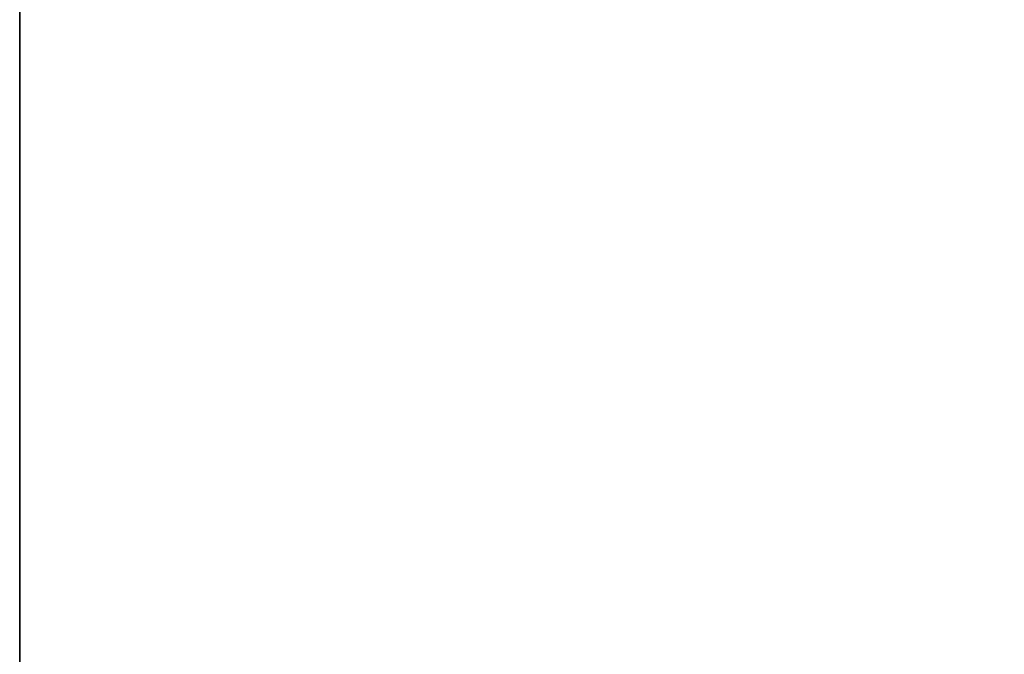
# Model space of a CAD drawing. Header units: millimetres. Extents: x -109 to 627, y -178 to 173.
# Tile 20 of 178: x -10.9181 to -10.8468, y 30.5173 to 30.5633. Entities that reach past the tile are written whole.
import ezdxf

# ---------------------------------------------------------------- set-up
doc = ezdxf.new("R2010")
doc.units = ezdxf.units.MM
doc.layers.add('ARQ - ALVENARIA - OSSO', color=2, linetype='Continuous', lineweight=35)
doc.styles.add('GULIM', font='Gulim.ttf')
doc.dimstyles.new('GULIM-100', dxfattribs={"dimtxt": 0.1, "dimasz": 0.05, "dimexe": 0.2, "dimexo": 0, "dimgap": 0.025, "dimtad": 1, "dimdec": 0, "dimlfac": 100, "dimzin": 12, "dimdsep": 46, "dimtxsty": 'GULIM', "dimblk": 'OPEN30', "dimcen": 0, "dimclrd": 152, "dimclre": 152, "dimclrt": 152, "dimaunit": 1, "dimadec": 0, "dimazin": 0, "dimtfac": 1.875, "dimtdec": 0, "dimtmove": 2, "dimatfit": 3, "dimldrblk": 'OPEN30', "dimfxl": 0, "dimtolj": 1, "dimtzin": 12, "dimlwd": -1, "dimarcsym": 0})

# ---------------------------------------------------------------- blocks, each defined once
blk = doc.blocks.new('_Open30')
at = {"color": 0, "linetype": 'ByBlock', "lineweight": -2}
for p, q in [((-1, 0.26794919), (0, 0)), ((0, 0), (-1, -0.26794919)), ((0, 0), (-1, 0))]:
    blk.add_line(p, q, dxfattribs=at)
blk = doc.blocks.new('*D771')
at = {"color": 152, "lineweight": -2, "transparency": 16777216}
for p, q in [((-10.91807430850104, 30.83202508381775), (-10.28253092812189, 30.83202508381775)), ((-10.91807430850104, 29.28242646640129), (-10.28253092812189, 29.28242646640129))]:
    blk.add_line(p, q, dxfattribs=at)
at = {"color": 152, "transparency": 16777216}
blk.add_line((-10.48253092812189, 29.33242646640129), (-10.48253092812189, 30.78202508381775), dxfattribs=at)
at = {"layer": 'Defpoints', "color": 0, "transparency": 16777216}
for p in [(-10.91807430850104, 30.83202508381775), (-10.48253092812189, 30.83202508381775), (-10.91807430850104, 29.28242646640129)]:
    blk.add_point(p, dxfattribs=at)
at = {"color": 152, "transparency": 16777216, "xscale": 0.05, "yscale": 0.05, "zscale": 0.05}
for p, rotation in [((-10.48253092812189, 30.83202508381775), 90), ((-10.48253092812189, 29.28242646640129), 270)]:
    blk.add_blockref('_Open30', p, dxfattribs=dict(at, rotation=rotation))
at = {"color": 152, "transparency": 16777216, "insert": (-10.55892906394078, 30.05722577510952), "char_height": 0.1, "attachment_point": 5, "rotation": 90, "style": 'GULIM'}
blk.add_mtext('\\A1;155', dxfattribs=at)

msp = doc.modelspace()

# ---------------------------------------------------------------- linework, layer by layer
at = {"layer": 'ARQ - ALVENARIA - OSSO'}
msp.add_line((-10.91807430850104, 29.28242646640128), (-10.91807430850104, 30.83202508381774), dxfattribs=at)

# ---------------------------------------------------------------- dimensions: what is measured, and where the dimension line sits
dim = msp.add_linear_dim(base=(-10.48253092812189, 30.83202508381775), p1=(-10.91807430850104, 29.28242646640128), p2=(-10.91807430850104, 30.83202508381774), angle=90, dimstyle='GULIM-100')
dim.commit()
dim.dimension.update_dxf_attribs({"geometry": '*D771', "text_midpoint": (-10.55892906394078, 30.05722577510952)})

doc.saveas('drawing.dxf')
